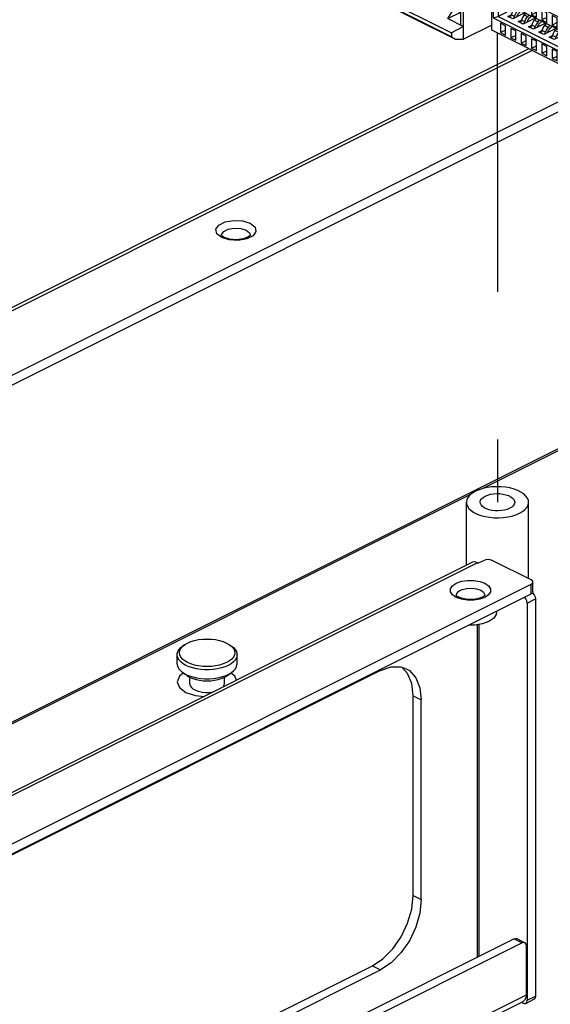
# Paper-space layout '005_EXP_CORICANT_PE_DRAWING_3_1' of a CAD drawing. Header units: millimetres. Extents: x 6 to 413, y 7 to 290.
# Tile 133 of 228: x 208 to 216, y 110 to 125. Entities that reach past the tile are written whole.
import ezdxf

# ---------------------------------------------------------------- set-up
doc = ezdxf.new("R2010")
doc.units = ezdxf.units.MM
doc.header["$LTSCALE"] = 23.1
doc.linetypes.add('DASHED', pattern=[0.2, 0.1, -0.1])
for name, color, linetype in [('000_OFFSET-LINES', 7, 'CONTINUOUS'), ('118500000363A_490_BL242', 7, 'CONTINUOUS'), ('BASE_CORIANT_BL85', 7, 'CONTINUOUS'), ('BSO_M3X9P9_MAIN_BL337', 7, 'CONTINUOUS'), ('PSU_DIVISION_CORIANT_BL196', 7, 'CONTINUOUS'), ('T_PIN_2_327_BL225', 7, 'CONTINUOUS')]:
    doc.layers.add(name, color=color, linetype=linetype)

# ---------------------------------------------------------------- blocks, each defined once
blk = doc.blocks.new('BASE_CORIANT_BL85', base_point=(229.328, 99.074))
at = {"layer": 'BASE_CORIANT_BL85', "color": 3, "linetype": 'Continuous'}
for p, q in [((215.855, 124.711), (182.398, 107.983)), ((215.905, 124.686), (182.487, 107.978)), ((186.312, 108.885), (216.91, 124.184)), ((211.158, 121.894), (211.252, 121.91)), ((211.252, 121.91), (211.352, 121.905)), ((211.352, 121.905), (211.437, 121.878)), ((211.173, 121.728), (211.055, 121.765)), ((211.312, 121.72), (211.173, 121.728))]:
    blk.add_line(p, q, dxfattribs=at)
at = {"layer": 'BASE_CORIANT_BL85', "color": 7, "linetype": 'Continuous'}
for p, q in [((186.312, 108.729), (217.066, 124.106)), ((211.064, 121.788), (211.056, 121.795)), ((211.095, 121.768), (211.064, 121.788)), ((211.388, 121.743), (211.283, 121.731)), ((220.345, 120.481), (207.242, 113.93)), ((219.078, 119.82), (215.122, 117.842)), ((214.942, 117.751), (207.272, 113.916)), ((210.394, 114.917), (210.358, 114.827)), ((210.453, 114.961), (210.394, 114.917)), ((210.495, 114.662), (210.647, 114.611)), ((210.647, 114.611), (210.779, 114.598))]:
    blk.add_line(p, q, dxfattribs=at)
at = {"layer": 'BASE_CORIANT_BL85', "color": 3, "linetype": 'Continuous'}
for points in [[(210.964, 121.894), (211.011, 121.96), (211.11, 122.01), (211.242, 122.033), (211.382, 122.025), (211.5, 121.988)], [(211.5, 121.988), (211.575, 121.928), (211.59, 121.859), (211.544, 121.793), (211.445, 121.743), (211.312, 121.72)], [(211.055, 121.765), (210.98, 121.824), (210.964, 121.894)], [(211.052, 121.798), (211.054, 121.811), (211.087, 121.858), (211.158, 121.894)], [(211.437, 121.878), (211.49, 121.836), (211.502, 121.798)]]:
    blk.add_lwpolyline(points, dxfattribs=at)
at = {"layer": 'BASE_CORIANT_BL85', "color": 7, "linetype": 'Continuous'}
for points in [[(211.056, 121.795), (211.053, 121.8), (211.052, 121.798)], [(211.502, 121.798), (211.499, 121.796), (211.465, 121.77), (211.388, 121.743)], [(211.283, 121.731), (211.176, 121.741), (211.095, 121.768)], [(211.285, 114.851), (211.259, 114.917), (211.2, 114.961)], [(210.358, 114.827), (210.394, 114.738), (210.495, 114.662)]]:
    blk.add_lwpolyline(points, dxfattribs=at)
blk = doc.blocks.new('PSU_DIVISION_CORIANT_BL196', base_point=(202.95, 107.008))
at = {"layer": 'PSU_DIVISION_CORIANT_BL196', "color": 3, "linetype": 'Continuous'}
for p, q in [((215.153, 116.723), (215.064, 116.678)), ((215.891, 116.417), (215.28, 116.723)), ((214.963, 116.69), (191.76, 105.089)), ((215.051, 116.685), (191.848, 105.083)), ((215.051, 116.685), (215.064, 116.678)), ((192.599, 104.708), (215.891, 116.354)), ((214.718, 116.177), (214.726, 116.206)), ((214.799, 116.115), (214.72, 116.144)), ((215.912, 116.215), (215.916, 116.212)), ((215.916, 116.212), (215.936, 116.185)), ((215.955, 116.121), (215.955, 109.916)), ((213.96, 114.954), (213.869, 115.055)), ((214.046, 111.489), (214.046, 114.607)), ((215.751, 110.75), (193.071, 99.41)), ((215.815, 109.94), (215.815, 110.704)), ((192.982, 100.178), (213.409, 110.392)), ((192.982, 98.442), (215.763, 109.833)), ((193.008, 98.536), (215.815, 109.94)), ((215.788, 109.852), (215.763, 109.833)), ((215.808, 109.89), (215.788, 109.852)), ((215.815, 109.94), (215.808, 109.89))]:
    blk.add_line(p, q, dxfattribs=at)
at = {"layer": 'PSU_DIVISION_CORIANT_BL196', "color": 7, "linetype": 'Continuous'}
for p, q in [((215.891, 116.198), (215.891, 116.354)), ((215.918, 116.23), (215.918, 116.386)), ((192.599, 104.552), (215.891, 116.198)), ((214.73, 116.166), (214.722, 116.174)), ((214.761, 116.146), (214.73, 116.166)), ((215.828, 116.057), (215.955, 116.121)), ((215.911, 116.212), (215.891, 116.198)), ((215.918, 116.23), (215.911, 116.212)), ((215.828, 116.057), (215.828, 109.853)), ((215.348, 115.926), (215.348, 115.912)), ((215.051, 110.527), (215.051, 115.719)), ((215.077, 110.54), (215.077, 115.724)), ((213.855, 115.059), (213.939, 115.03)), ((213.537, 115.005), (203.512, 109.992)), ((214.046, 114.607), (214.173, 114.544)), ((214.173, 111.426), (214.173, 114.544)), ((214.046, 111.489), (214.173, 111.426)), ((215.624, 110.813), (192.982, 99.493)), ((215.624, 110.813), (215.751, 110.75)), ((215.664, 110.816), (215.792, 110.752)), ((192.982, 100.051), (213.537, 110.328)), ((213.409, 110.392), (213.537, 110.328)), ((215.764, 109.807), (215.738, 109.82)), ((215.764, 109.807), (215.788, 109.8)), ((215.788, 109.8), (215.804, 109.804)), ((215.804, 109.804), (215.932, 109.868)), ((215.828, 109.853), (215.955, 109.916))]:
    blk.add_line(p, q, dxfattribs=at)
at = {"layer": 'PSU_DIVISION_CORIANT_BL196', "color": 3, "linetype": 'Continuous'}
for points in [[(215.28, 116.723), (215.251, 116.733), (215.217, 116.736), (215.182, 116.733), (215.153, 116.723)], [(215.051, 116.685), (215.008, 116.698), (214.969, 116.693), (214.963, 116.69)], [(214.72, 116.144), (214.663, 116.183), (214.632, 116.23), (214.632, 116.279), (214.662, 116.326), (214.72, 116.366), (214.8, 116.396), (214.895, 116.411), (214.993, 116.411), (215.087, 116.395), (215.166, 116.366)], [(215.918, 116.386), (215.911, 116.403), (215.891, 116.417)], [(214.726, 116.206), (214.759, 116.242), (214.814, 116.269), (214.885, 116.286), (214.963, 116.289), (215.038, 116.279), (215.102, 116.257)], [(215.166, 116.366), (215.223, 116.327), (215.254, 116.28), (215.254, 116.231), (215.224, 116.184), (215.166, 116.144), (215.086, 116.115)], [(215.102, 116.257), (215.147, 116.225), (215.167, 116.187), (215.168, 116.177)], [(215.891, 116.354), (215.911, 116.368), (215.918, 116.386)], [(215.086, 116.115), (214.992, 116.099), (214.893, 116.1), (214.799, 116.115)], [(215.936, 116.185), (215.95, 116.153), (215.955, 116.121)], [(214.046, 114.607), (214.024, 114.798), (213.96, 114.954)], [(213.409, 110.392), (213.574, 110.501), (213.728, 110.655), (213.859, 110.845), (213.96, 111.057), (214.024, 111.277), (214.046, 111.489)], [(215.792, 110.752), (215.776, 110.756), (215.751, 110.75)], [(215.815, 110.704), (215.81, 110.731), (215.796, 110.75), (215.792, 110.752)], [(215.955, 109.916), (215.95, 109.889), (215.936, 109.871), (215.932, 109.868)]]:
    blk.add_lwpolyline(points, dxfattribs=at)
at = {"layer": 'PSU_DIVISION_CORIANT_BL196', "color": 7, "linetype": 'Continuous'}
for points in [[(214.722, 116.174), (214.718, 116.179), (214.718, 116.177)], [(215.168, 116.179), (215.168, 116.178), (215.152, 116.163), (215.114, 116.141), (215.053, 116.121), (214.976, 116.111), (214.893, 116.112), (214.817, 116.125), (214.761, 116.146)], [(215.828, 116.057), (215.823, 116.089), (215.809, 116.121), (215.79, 116.147)], [(215.348, 115.912), (215.343, 115.88), (215.304, 115.82), (215.229, 115.769), (215.127, 115.732), (215.006, 115.712), (214.92, 115.712)], [(213.537, 115.005), (213.701, 115.061), (213.855, 115.059)], [(213.939, 115.03), (213.987, 115.001), (214.088, 114.891), (214.151, 114.734), (214.173, 114.544)], [(214.173, 111.426), (214.151, 111.213), (214.088, 110.994), (213.987, 110.782), (213.855, 110.592), (213.701, 110.437), (213.537, 110.328)], [(215.624, 110.813), (215.648, 110.82), (215.664, 110.816)], [(215.804, 109.804), (215.809, 109.807), (215.823, 109.825), (215.828, 109.853)]]:
    blk.add_lwpolyline(points, dxfattribs=at)
blk = doc.blocks.new('T_PIN_2_327_BL225', base_point=(210.826, 115.079))
at = {"layer": 'T_PIN_2_327_BL225', "color": 7, "linetype": 'Continuous'}
for p, q in [((210.441, 115.377), (210.474, 115.404)), ((210.474, 115.404), (210.444, 115.383)), ((210.474, 115.404), (210.521, 115.432)), ((211.132, 115.432), (211.179, 115.404)), ((211.179, 115.404), (211.208, 115.383)), ((210.358, 115.108), (210.358, 115.248)), ((211.294, 115.108), (211.294, 115.248)), ((210.518, 114.921), (210.444, 114.973)), ((210.518, 114.921), (210.559, 114.896)), ((210.556, 114.796), (210.556, 114.898)), ((211.094, 114.896), (211.135, 114.921)), ((211.096, 114.796), (211.096, 114.898)), ((211.135, 114.921), (211.208, 114.973))]:
    blk.add_line(p, q, dxfattribs=at)
for points in [[(210.521, 115.432), (210.572, 115.454), (210.63, 115.472), (210.693, 115.485), (210.759, 115.493), (210.826, 115.495), (210.894, 115.493), (210.96, 115.485), (211.022, 115.472), (211.08, 115.454), (211.132, 115.432)], [(210.358, 115.248), (210.359, 115.265), (210.369, 115.298), (210.388, 115.33), (210.415, 115.36), (210.444, 115.383)], [(210.521, 115.127), (210.477, 115.153), (210.441, 115.182), (210.415, 115.213), (210.4, 115.246), (210.394, 115.279), (210.4, 115.313), (210.415, 115.346), (210.441, 115.377)], [(211.179, 115.404), (211.211, 115.377), (211.237, 115.346), (211.253, 115.313), (211.258, 115.279), (211.253, 115.246), (211.237, 115.213), (211.211, 115.182), (211.176, 115.153), (211.132, 115.127)], [(211.208, 115.383), (211.237, 115.36), (211.265, 115.33), (211.284, 115.298), (211.293, 115.265), (211.294, 115.248)], [(210.495, 115.083), (210.452, 115.108), (210.415, 115.136), (210.388, 115.167), (210.369, 115.199), (210.359, 115.232), (210.358, 115.248)], [(211.294, 115.248), (211.293, 115.232), (211.284, 115.199), (211.265, 115.167), (211.237, 115.136), (211.201, 115.108), (211.157, 115.083)], [(210.358, 115.108), (210.359, 115.091), (210.369, 115.058), (210.388, 115.026), (210.415, 114.996), (210.444, 114.973)], [(211.157, 115.083), (211.107, 115.061), (211.051, 115.043), (210.99, 115.029), (210.926, 115.02), (210.86, 115.015), (210.793, 115.015), (210.727, 115.02), (210.663, 115.029), (210.602, 115.043), (210.546, 115.061), (210.495, 115.083)], [(211.132, 115.127), (211.08, 115.105), (211.022, 115.087), (210.96, 115.074), (210.894, 115.066), (210.826, 115.063), (210.759, 115.066), (210.693, 115.074), (210.63, 115.087), (210.572, 115.105), (210.521, 115.127)], [(211.208, 114.973), (211.237, 114.996), (211.265, 115.026), (211.284, 115.058), (211.293, 115.091), (211.294, 115.108)], [(210.444, 114.973), (210.452, 114.968), (210.495, 114.943)], [(210.495, 114.943), (210.546, 114.921), (210.602, 114.903), (210.663, 114.889), (210.727, 114.879), (210.793, 114.875), (210.86, 114.875), (210.926, 114.879), (210.99, 114.889), (211.051, 114.903), (211.107, 114.921), (211.157, 114.943)], [(210.559, 114.896), (210.604, 114.877), (210.655, 114.862), (210.71, 114.85), (210.767, 114.843), (210.826, 114.841), (210.885, 114.843), (210.943, 114.85), (210.998, 114.862), (211.048, 114.877), (211.094, 114.896)], [(211.157, 114.943), (211.201, 114.968), (211.208, 114.973)], [(210.556, 114.796), (210.557, 114.784), (210.566, 114.761), (210.582, 114.739), (210.605, 114.719), (210.636, 114.701), (210.672, 114.686), (210.712, 114.674), (210.756, 114.666), (210.802, 114.662), (210.85, 114.662), (210.896, 114.666), (210.924, 114.671)], [(211.077, 114.747), (211.087, 114.761), (211.095, 114.784), (211.096, 114.796)]]:
    blk.add_lwpolyline(points, dxfattribs=at)
blk = doc.blocks.new('118500000363A_490_BL242', base_point=(215.666, 125.945))
at = {"layer": '118500000363A_490_BL242', "color": 7, "linetype": 'Continuous'}
for p, q in [((212.816, 127.712), (212.816, 127.969)), ((212.98, 127.794), (211.879, 127.244)), ((214.434, 127.068), (212.98, 127.794)), ((212.988, 127.883), (212.988, 127.868)), ((212.988, 127.868), (213.003, 127.876)), ((212.988, 127.868), (215.928, 126.398)), ((211.879, 126.276), (211.879, 127.244)), ((213.18, 126.53), (211.879, 127.18)), ((211.879, 127.109), (213.117, 126.491)), ((213.117, 126.428), (211.879, 127.047)), ((211.879, 127.045), (212.128, 126.921)), ((211.923, 127.023), (211.923, 126.516)), ((213.307, 126.53), (214.383, 127.068)), ((214.434, 127.068), (214.383, 127.068)), ((214.383, 127.068), (214.383, 126.968)), ((214.434, 126.994), (214.434, 127.068)), ((215.961, 126.304), (214.482, 127.043)), ((214.482, 127.018), (214.482, 127.043)), ((211.987, 126.991), (211.987, 126.516)), ((212.128, 126.921), (212.223, 126.871)), ((213.155, 126.405), (212.223, 126.871)), ((214.482, 127.018), (213.407, 126.48)), ((211.987, 126.516), (212.46, 126.753)), ((212.223, 126.559), (212.128, 126.414)), ((212.313, 126.605), (212.223, 126.559)), ((212.223, 126.559), (213.155, 126.094)), ((213.245, 126.139), (212.313, 126.605)), ((212.411, 126.556), (212.489, 126.595)), ((212.482, 126.568), (212.484, 126.554)), ((212.482, 126.521), (212.482, 126.568)), ((212.587, 126.689), (212.513, 126.626)), ((211.879, 126.538), (212.128, 126.414)), ((211.923, 126.516), (211.987, 126.516)), ((212.484, 126.554), (213.18, 126.206)), ((213.059, 126.455), (213.307, 126.331)), ((213.155, 126.405), (213.059, 126.455)), ((213.18, 126.53), (213.117, 126.491)), ((213.117, 126.491), (213.117, 126.428)), ((213.117, 126.428), (213.307, 126.331)), ((213.157, 126.406), (213.155, 126.405)), ((213.307, 126.53), (213.18, 126.53)), ((213.307, 125.626), (213.307, 126.53)), ((213.407, 125.512), (213.407, 126.48)), ((214.708, 125.766), (213.407, 126.416)), ((215.928, 126.398), (215.928, 126.413)), ((211.879, 126.346), (213.117, 125.727)), ((213.117, 125.665), (211.879, 126.283)), ((211.879, 126.276), (213.18, 125.626)), ((213.264, 125.846), (213.264, 126.353)), ((213.407, 126.346), (214.644, 125.727)), ((214.644, 125.665), (213.407, 126.283)), ((213.407, 126.281), (213.655, 126.157)), ((213.451, 126.259), (213.451, 125.753)), ((214.835, 125.766), (215.91, 126.304)), ((215.961, 126.304), (215.91, 126.304)), ((215.91, 126.304), (215.91, 126.11)), ((215.961, 126.135), (215.961, 126.304)), ((216.031, 126.362), (216.031, 126.215)), ((216.031, 126.215), (216.13, 126.264)), ((216.103, 126.311), (216.103, 126.326)), ((216.154, 126.223), (216.103, 126.311)), ((213.155, 126.094), (213.245, 126.139)), ((213.245, 126.041), (213.245, 126.139)), ((213.514, 126.228), (213.514, 125.753)), ((213.655, 126.157), (213.75, 126.108)), ((214.682, 125.642), (213.75, 126.108)), ((215.312, 125.81), (216.075, 126.192)), ((216.031, 126.215), (216.075, 126.192)), ((216.154, 126.223), (216.573, 126.013)), ((213.059, 125.948), (213.155, 126.094)), ((213.059, 125.948), (213.264, 126.051)), ((213.059, 125.948), (213.307, 125.824)), ((213.514, 125.753), (213.987, 125.989)), ((216.573, 125.943), (216.573, 126.091)), ((216.573, 125.943), (217.732, 125.364)), ((213.307, 125.824), (213.117, 125.727)), ((213.75, 125.796), (213.655, 125.651)), ((213.841, 125.841), (213.75, 125.796)), ((213.75, 125.796), (214.682, 125.33)), ((214.772, 125.375), (213.841, 125.841)), ((214.017, 125.831), (213.938, 125.792)), ((214.009, 125.804), (214.011, 125.79)), ((214.009, 125.757), (214.009, 125.804)), ((214.707, 125.442), (214.011, 125.79)), ((214.115, 125.926), (214.041, 125.862)), ((215.273, 125.735), (215.312, 125.81)), ((217.502, 124.715), (215.312, 125.81)), ((213.117, 125.727), (213.117, 125.665)), ((213.117, 125.665), (213.18, 125.626)), ((213.407, 125.675), (213.307, 125.626)), ((213.407, 125.775), (213.655, 125.651)), ((213.451, 125.753), (213.514, 125.753)), ((214.587, 125.691), (214.835, 125.567)), ((214.682, 125.642), (214.587, 125.691)), ((214.708, 125.766), (214.644, 125.727)), ((214.644, 125.727), (214.644, 125.665)), ((214.644, 125.665), (214.835, 125.567)), ((214.684, 125.643), (214.682, 125.642)), ((214.835, 125.766), (214.708, 125.766)), ((214.835, 124.862), (214.835, 125.766)), ((215.273, 125.735), (217.413, 124.665)), ((215.273, 125.002), (215.273, 125.735)), ((213.18, 125.626), (213.307, 125.626)), ((213.407, 125.582), (214.644, 124.963)), ((214.644, 124.901), (213.407, 125.52)), ((213.407, 125.512), (214.708, 124.862)), ((214.791, 125.083), (214.791, 125.589)), ((217.38, 124.479), (215.296, 125.521)), ((215.296, 125.521), (215.296, 125.194)), ((215.372, 125.483), (215.372, 125.217)), ((215.487, 125.597), (215.41, 125.635)), ((215.41, 125.635), (215.41, 125.488)), ((215.487, 125.526), (215.41, 125.488)), ((215.41, 125.488), (215.487, 125.45)), ((215.487, 125.45), (215.487, 125.597)), ((215.648, 125.516), (215.572, 125.554)), ((215.572, 125.554), (215.572, 125.407)), ((215.648, 125.369), (215.648, 125.516)), ((217.732, 125.511), (217.732, 125.364)), ((214.587, 125.185), (214.682, 125.33)), ((214.682, 125.33), (214.772, 125.375)), ((214.772, 125.278), (214.772, 125.375)), ((215.638, 125.35), (215.372, 125.217)), ((215.648, 125.445), (215.572, 125.407)), ((215.572, 125.407), (215.648, 125.369)), ((215.643, 125.347), (215.619, 125.322)), ((215.81, 125.435), (215.733, 125.474)), ((215.733, 125.474), (215.733, 125.326)), ((215.81, 125.364), (215.733, 125.326)), ((215.81, 125.288), (215.81, 125.435)), ((215.971, 125.355), (215.895, 125.393)), ((215.895, 125.393), (215.895, 125.245)), ((215.971, 125.207), (215.971, 125.355)), ((217.732, 125.364), (217.795, 125.396)), ((217.795, 125.396), (217.795, 125.48)), ((217.795, 125.402), (218.3, 125.15)), ((214.587, 125.185), (214.791, 125.287)), ((214.587, 125.185), (214.835, 125.061)), ((215.296, 125.194), (215.372, 125.217)), ((215.296, 125.194), (217.38, 124.151)), ((215.372, 125.217), (217.38, 124.213)), ((215.526, 125.218), (215.577, 125.243)), ((215.602, 125.179), (215.526, 125.218)), ((215.63, 125.216), (215.577, 125.242)), ((215.79, 125.274), (215.602, 125.179)), ((215.613, 125.185), (215.618, 125.19)), ((215.619, 125.322), (215.673, 125.295)), ((215.667, 125.22), (215.663, 125.21)), ((215.673, 125.295), (215.698, 125.32)), ((215.718, 125.289), (215.689, 125.26)), ((215.733, 125.326), (215.81, 125.288)), ((215.952, 125.193), (215.764, 125.099)), ((215.805, 125.266), (215.781, 125.242)), ((215.781, 125.242), (215.835, 125.215)), ((215.835, 125.215), (215.86, 125.239)), ((215.88, 125.209), (215.85, 125.179)), ((215.971, 125.284), (215.895, 125.245)), ((215.895, 125.245), (215.971, 125.207)), ((215.967, 125.185), (215.943, 125.161)), ((216.133, 125.274), (216.057, 125.312)), ((216.057, 125.312), (216.057, 125.165)), ((216.133, 125.203), (216.057, 125.165)), ((216.133, 125.126), (216.133, 125.274)), ((216.295, 125.193), (216.218, 125.231)), ((216.218, 125.231), (216.218, 125.084)), ((216.295, 125.046), (216.295, 125.193)), ((218.3, 125.08), (218.3, 125.227)), ((218.378, 125.188), (218.378, 124.113)), ((214.835, 125.061), (214.644, 124.963)), ((215.273, 125.081), (214.835, 124.862)), ((215.487, 125.074), (215.41, 125.112)), ((215.41, 125.112), (215.41, 124.965)), ((215.487, 124.927), (215.487, 125.074)), ((215.648, 124.993), (215.572, 125.031)), ((215.572, 125.031), (215.572, 124.884)), ((215.688, 125.137), (215.738, 125.162)), ((215.764, 125.099), (215.688, 125.137)), ((215.792, 125.135), (215.739, 125.162)), ((215.775, 125.104), (215.78, 125.11)), ((215.828, 125.139), (215.825, 125.129)), ((215.849, 125.056), (215.9, 125.081)), ((215.926, 125.018), (215.849, 125.056)), ((215.953, 125.054), (215.9, 125.081)), ((216.114, 125.112), (215.926, 125.018)), ((215.936, 125.023), (215.941, 125.029)), ((215.943, 125.161), (215.997, 125.134)), ((215.987, 125.048), (215.99, 125.058)), ((215.997, 125.134), (216.021, 125.158)), ((216.042, 125.128), (216.012, 125.098)), ((216.057, 125.165), (216.133, 125.126)), ((216.275, 125.031), (216.087, 124.937)), ((216.128, 125.105), (216.104, 125.08)), ((216.104, 125.08), (216.158, 125.053)), ((216.158, 125.053), (216.183, 125.077)), ((216.203, 125.047), (216.173, 125.017)), ((216.295, 125.122), (216.218, 125.084)), ((216.218, 125.084), (216.295, 125.046)), ((216.29, 125.024), (216.266, 124.999)), ((216.456, 125.112), (216.38, 125.15)), ((216.38, 125.15), (216.38, 125.003)), ((216.456, 125.041), (216.38, 125.003)), ((216.456, 124.965), (216.456, 125.112)), ((216.618, 125.031), (216.542, 125.069)), ((216.542, 125.069), (216.542, 124.922)), ((216.618, 124.884), (216.618, 125.031)), ((218.266, 125.097), (217.502, 124.715)), ((218.266, 125.097), (218.3, 125.08)), ((218.266, 124.302), (218.266, 125.097)), ((214.644, 124.963), (214.644, 124.901)), ((214.644, 124.901), (214.708, 124.862)), ((217.413, 123.932), (215.273, 125.002)), ((215.487, 125.003), (215.41, 124.965)), ((215.41, 124.965), (215.487, 124.927)), ((215.648, 124.922), (215.572, 124.884)), ((215.572, 124.884), (215.648, 124.846)), ((215.648, 124.846), (215.648, 124.993)), ((215.81, 124.912), (215.733, 124.951)), ((215.733, 124.951), (215.733, 124.803)), ((215.81, 124.765), (215.81, 124.912)), ((215.971, 124.832), (215.895, 124.87)), ((215.895, 124.87), (215.895, 124.722)), ((216.011, 124.975), (216.062, 125.001)), ((216.087, 124.937), (216.011, 124.975)), ((216.115, 124.973), (216.062, 125)), ((216.098, 124.942), (216.103, 124.948)), ((216.148, 124.967), (216.152, 124.978)), ((216.173, 124.894), (216.223, 124.92)), ((216.249, 124.856), (216.173, 124.894)), ((216.276, 124.893), (216.224, 124.919)), ((216.437, 124.95), (216.249, 124.856)), ((216.26, 124.862), (216.265, 124.867)), ((216.266, 124.999), (216.32, 124.972)), ((216.31, 124.887), (216.313, 124.897)), ((216.32, 124.972), (216.344, 124.997)), ((216.365, 124.966), (216.335, 124.936)), ((216.38, 125.003), (216.456, 124.965)), ((216.599, 124.869), (216.411, 124.775)), ((216.452, 124.943), (216.428, 124.918)), ((216.428, 124.918), (216.482, 124.891)), ((216.482, 124.891), (216.506, 124.916)), ((216.527, 124.885), (216.497, 124.856)), ((216.618, 124.96), (216.542, 124.922)), ((216.542, 124.922), (216.618, 124.884)), ((216.78, 124.95), (216.703, 124.989)), ((216.703, 124.989), (216.703, 124.841)), ((216.78, 124.879), (216.703, 124.841)), ((216.78, 124.803), (216.78, 124.95)), ((216.941, 124.87), (216.865, 124.908)), ((216.865, 124.908), (216.865, 124.76)), ((216.941, 124.722), (216.941, 124.87)), ((214.708, 124.862), (214.835, 124.862)), ((215.733, 124.803), (215.81, 124.841)), ((215.733, 124.803), (215.81, 124.765)), ((215.895, 124.722), (215.971, 124.761)), ((215.895, 124.722), (215.971, 124.684)), ((215.971, 124.684), (215.971, 124.832)), ((216.133, 124.751), (216.057, 124.789)), ((216.057, 124.789), (216.057, 124.642)), ((216.133, 124.603), (216.133, 124.751)), ((216.334, 124.814), (216.385, 124.839)), ((216.411, 124.775), (216.334, 124.814)), ((216.438, 124.812), (216.385, 124.838)), ((216.421, 124.781), (216.426, 124.786)), ((216.472, 124.806), (216.475, 124.816)), ((216.496, 124.733), (216.547, 124.758)), ((216.572, 124.695), (216.496, 124.733)), ((216.6, 124.731), (216.547, 124.757)), ((216.76, 124.789), (216.572, 124.695)), ((216.613, 124.862), (216.589, 124.837)), ((216.589, 124.837), (216.643, 124.81)), ((216.633, 124.725), (216.637, 124.735)), ((216.643, 124.81), (216.668, 124.835)), ((216.688, 124.805), (216.658, 124.775)), ((216.703, 124.841), (216.78, 124.803)), ((216.775, 124.781), (216.751, 124.757)), ((216.751, 124.757), (216.805, 124.73)), ((216.805, 124.73), (216.829, 124.754)), ((216.85, 124.724), (216.82, 124.694)), ((216.941, 124.799), (216.865, 124.76)), ((216.865, 124.76), (216.941, 124.722)), ((217.103, 124.789), (217.027, 124.827)), ((217.027, 124.827), (217.027, 124.68)), ((217.103, 124.718), (217.027, 124.68)), ((217.103, 124.641), (217.103, 124.789)), ((217.265, 124.708), (217.188, 124.746)), ((217.188, 124.746), (217.188, 124.599)), ((217.502, 124.715), (217.413, 124.665)), ((217.502, 123.92), (217.502, 124.715)), ((216.057, 124.642), (216.133, 124.68)), ((216.057, 124.642), (216.133, 124.603)), ((216.295, 124.67), (216.218, 124.708)), ((216.218, 124.708), (216.218, 124.561)), ((216.218, 124.561), (216.295, 124.599)), ((216.218, 124.561), (216.295, 124.523)), ((216.295, 124.523), (216.295, 124.67)), ((216.456, 124.589), (216.38, 124.627)), ((216.38, 124.627), (216.38, 124.48)), ((216.456, 124.442), (216.456, 124.589)), ((216.583, 124.7), (216.588, 124.706)), ((216.657, 124.652), (216.708, 124.677)), ((216.734, 124.614), (216.657, 124.652)), ((216.761, 124.65), (216.709, 124.677)), ((216.922, 124.708), (216.734, 124.614)), ((216.745, 124.619), (216.75, 124.625)), ((216.795, 124.644), (216.798, 124.654)), ((216.819, 124.571), (216.87, 124.596)), ((216.895, 124.533), (216.819, 124.571)), ((216.923, 124.569), (216.87, 124.596)), ((217.084, 124.627), (216.895, 124.533)), ((216.936, 124.701), (216.913, 124.676)), ((216.913, 124.676), (216.967, 124.649)), ((216.957, 124.563), (216.96, 124.573)), ((216.967, 124.649), (216.991, 124.673)), ((217.011, 124.643), (216.982, 124.613)), ((217.027, 124.68), (217.103, 124.641)), ((217.098, 124.62), (217.074, 124.595)), ((217.074, 124.595), (217.128, 124.568)), ((217.128, 124.568), (217.153, 124.592)), ((217.173, 124.562), (217.143, 124.532)), ((217.265, 124.637), (217.188, 124.599)), ((217.188, 124.599), (217.265, 124.561)), ((217.265, 124.561), (217.265, 124.708)), ((217.413, 124.665), (217.413, 123.932)), ((218.378, 124.113), (219.453, 124.651)), ((216.38, 124.48), (216.456, 124.518)), ((216.38, 124.48), (216.456, 124.442)), ((216.618, 124.508), (216.542, 124.546)), ((216.542, 124.546), (216.542, 124.399)), ((216.542, 124.399), (216.618, 124.437)), ((216.618, 124.361), (216.618, 124.508)), ((216.78, 124.427), (216.703, 124.466)), ((216.703, 124.466), (216.703, 124.318)), ((216.78, 124.28), (216.78, 124.427)), ((216.906, 124.538), (216.911, 124.544)), ((216.981, 124.49), (217.031, 124.516)), ((217.057, 124.452), (216.981, 124.49)), ((217.085, 124.489), (217.032, 124.515)), ((217.245, 124.546), (217.057, 124.452)), ((217.068, 124.457), (217.073, 124.463)), ((217.118, 124.483), (217.122, 124.493)), ((217.142, 124.409), (217.193, 124.435)), ((217.219, 124.371), (217.142, 124.409)), ((217.246, 124.408), (217.193, 124.434)), ((217.38, 124.452), (217.219, 124.371)), ((217.26, 124.539), (217.236, 124.514)), ((217.236, 124.514), (217.29, 124.487)), ((217.28, 124.402), (217.283, 124.412)), ((217.29, 124.487), (217.314, 124.512)), ((217.335, 124.481), (217.305, 124.451)), ((217.38, 124.151), (217.38, 124.479)), ((216.542, 124.399), (216.618, 124.361)), ((216.703, 124.318), (216.78, 124.356)), ((216.703, 124.318), (216.78, 124.28)), ((216.941, 124.347), (216.865, 124.385)), ((216.865, 124.385), (216.865, 124.237)), ((216.865, 124.237), (216.941, 124.276)), ((216.941, 124.199), (216.941, 124.347)), ((217.103, 124.266), (217.027, 124.304)), ((217.027, 124.304), (217.027, 124.157)), ((217.103, 124.118), (217.103, 124.266)), ((217.23, 124.377), (217.235, 124.382)), ((217.304, 124.329), (217.355, 124.354)), ((217.38, 124.29), (217.304, 124.329)), ((217.38, 124.341), (217.355, 124.353)), ((218.266, 124.302), (217.502, 123.92)), ((216.865, 124.237), (216.941, 124.199)), ((217.027, 124.157), (217.103, 124.195)), ((217.027, 124.157), (217.103, 124.118)), ((217.265, 124.185), (217.188, 124.223)), ((217.188, 124.223), (217.188, 124.076)), ((217.188, 124.076), (217.265, 124.114)), ((217.265, 124.038), (217.265, 124.185)), ((218.378, 124.113), (218.133, 124.236)), ((217.188, 124.076), (217.265, 124.038)), ((217.502, 123.92), (217.413, 123.932))]:
    blk.add_line(p, q, dxfattribs=at)
for points in [[(215.577, 125.242), (215.573, 125.229), (215.566, 125.217), (215.557, 125.207), (215.553, 125.204)], [(215.619, 125.322), (215.601, 125.299), (215.586, 125.271), (215.577, 125.242)], [(215.618, 125.19), (215.625, 125.203), (215.63, 125.216)], [(215.63, 125.216), (215.64, 125.245), (215.654, 125.272), (215.673, 125.295)], [(215.689, 125.26), (215.679, 125.248), (215.672, 125.234), (215.667, 125.22)], [(215.781, 125.242), (215.763, 125.218), (215.748, 125.191), (215.739, 125.162)], [(215.792, 125.135), (215.801, 125.164), (215.816, 125.191), (215.835, 125.215)], [(215.85, 125.179), (215.841, 125.167), (215.833, 125.154), (215.828, 125.139)], [(215.739, 125.162), (215.734, 125.148), (215.727, 125.136), (215.718, 125.126), (215.715, 125.123)], [(215.78, 125.11), (215.787, 125.122), (215.792, 125.135)], [(215.9, 125.081), (215.896, 125.067), (215.889, 125.055), (215.88, 125.045), (215.876, 125.042)], [(215.9, 125.081), (215.91, 125.11), (215.924, 125.137), (215.943, 125.161)], [(215.941, 125.029), (215.949, 125.041), (215.953, 125.054)], [(215.997, 125.134), (215.978, 125.11), (215.963, 125.083), (215.953, 125.054)], [(216.012, 125.098), (216.002, 125.086), (215.995, 125.073), (215.99, 125.058)], [(216.062, 125), (216.071, 125.029), (216.086, 125.056), (216.104, 125.08)], [(216.158, 125.053), (216.139, 125.03), (216.124, 125.002), (216.115, 124.973)], [(216.062, 125), (216.057, 124.987), (216.051, 124.974), (216.042, 124.964), (216.038, 124.962)], [(216.103, 124.948), (216.11, 124.96), (216.115, 124.973)], [(216.173, 125.017), (216.164, 125.006), (216.157, 124.992), (216.152, 124.978)], [(216.224, 124.919), (216.219, 124.906), (216.212, 124.893), (216.203, 124.883), (216.2, 124.881)], [(216.224, 124.919), (216.233, 124.948), (216.248, 124.976), (216.266, 124.999)], [(216.265, 124.867), (216.272, 124.879), (216.276, 124.893)], [(216.32, 124.972), (216.301, 124.949), (216.286, 124.922), (216.276, 124.893)], [(216.335, 124.936), (216.326, 124.925), (216.318, 124.911), (216.313, 124.897)], [(216.385, 124.838), (216.395, 124.867), (216.409, 124.895), (216.428, 124.918)], [(216.482, 124.891), (216.463, 124.868), (216.448, 124.841), (216.438, 124.812)], [(216.385, 124.838), (216.381, 124.825), (216.374, 124.813), (216.365, 124.803), (216.361, 124.8)], [(216.426, 124.786), (216.434, 124.799), (216.438, 124.812)], [(216.497, 124.856), (216.487, 124.844), (216.48, 124.83), (216.475, 124.816)], [(216.547, 124.757), (216.542, 124.744), (216.535, 124.732), (216.527, 124.722), (216.523, 124.719)], [(216.547, 124.757), (216.556, 124.787), (216.571, 124.814), (216.589, 124.837)], [(216.588, 124.706), (216.595, 124.718), (216.6, 124.731)], [(216.643, 124.81), (216.624, 124.787), (216.609, 124.76), (216.6, 124.731)], [(216.658, 124.775), (216.649, 124.763), (216.641, 124.75), (216.637, 124.735)], [(216.709, 124.677), (216.718, 124.706), (216.732, 124.733), (216.751, 124.757)], [(216.805, 124.73), (216.786, 124.706), (216.771, 124.679), (216.761, 124.65)], [(216.709, 124.677), (216.704, 124.663), (216.697, 124.651), (216.688, 124.641), (216.685, 124.638)], [(216.75, 124.625), (216.757, 124.637), (216.761, 124.65)], [(216.82, 124.694), (216.811, 124.682), (216.803, 124.669), (216.798, 124.654)], [(216.87, 124.596), (216.866, 124.582), (216.859, 124.57), (216.85, 124.56), (216.846, 124.557)], [(216.87, 124.596), (216.88, 124.625), (216.894, 124.652), (216.913, 124.676)], [(216.911, 124.544), (216.918, 124.556), (216.923, 124.569)], [(216.967, 124.649), (216.948, 124.626), (216.933, 124.598), (216.923, 124.569)], [(216.982, 124.613), (216.972, 124.601), (216.965, 124.588), (216.96, 124.573)], [(217.032, 124.515), (217.041, 124.544), (217.056, 124.571), (217.074, 124.595)], [(217.128, 124.568), (217.109, 124.545), (217.094, 124.517), (217.085, 124.489)], [(217.032, 124.515), (217.027, 124.502), (217.02, 124.489), (217.012, 124.479), (217.008, 124.477)], [(217.073, 124.463), (217.08, 124.475), (217.085, 124.489)], [(217.143, 124.532), (217.134, 124.521), (217.126, 124.507), (217.122, 124.493)], [(217.193, 124.434), (217.189, 124.421), (217.182, 124.409), (217.173, 124.398), (217.17, 124.396)], [(217.193, 124.434), (217.203, 124.463), (217.217, 124.491), (217.236, 124.514)], [(217.235, 124.382), (217.242, 124.394), (217.246, 124.408)], [(217.29, 124.487), (217.271, 124.464), (217.256, 124.437), (217.246, 124.408)], [(217.305, 124.451), (217.296, 124.44), (217.288, 124.426), (217.283, 124.412)], [(217.355, 124.353), (217.364, 124.382), (217.379, 124.41), (217.38, 124.412)], [(217.355, 124.353), (217.351, 124.34), (217.344, 124.328), (217.335, 124.318), (217.331, 124.315)]]:
    blk.add_lwpolyline(points, dxfattribs=at)
for centre, major_axis, ratio, start_param, end_param in [((212.59, 126.587), (0.106, 0.034), 0.643159, 2.152798, 2.936593), ((212.59, 126.707), (0.072, 0.211), 0.379052, -3.782842, -3.431162), ((213.201, 126.402), (0.072, 0.211), 0.379052, -2.954115, -2.602394), ((213.201, 126.282), (0.106, 0.034), 0.643159, -1.969367, -1.145628), ((213.201, 126.201), (0.106, 0.034), 0.643159, -1.379997, -1.148053), ((214.117, 125.824), (0.106, 0.034), 0.643159, 2.152798, 2.936593), ((214.117, 125.943), (0.072, 0.211), 0.379052, -3.782842, -3.431162), ((214.728, 125.638), (0.072, 0.211), 0.379052, -2.954115, -2.602394), ((214.728, 125.518), (0.106, 0.034), 0.643159, -1.969367, -1.145628), ((214.728, 125.437), (0.106, 0.034), 0.643159, -1.379997, -1.148053), ((215.743, 125.23), (0.0411, 0.0801), 0.619984, 0.846227, 1.092436), ((215.905, 125.149), (0.0411, 0.0801), 0.619984, 0.846227, 1.092436), ((216.067, 125.068), (0.0411, 0.0801), 0.619984, 0.846227, 1.092436), ((216.228, 124.988), (0.0411, 0.0801), 0.619984, 0.846227, 1.092436), ((216.39, 124.907), (0.0411, 0.0801), 0.619984, 0.846227, 1.092436), ((216.552, 124.826), (0.0411, 0.0801), 0.619984, 0.846227, 1.092436), ((216.713, 124.745), (0.0411, 0.0801), 0.619984, 0.846227, 1.092436), ((216.875, 124.664), (0.0411, 0.0801), 0.619984, 0.846227, 1.092436), ((217.037, 124.583), (0.0411, 0.0801), 0.619984, 0.846227, 1.092436), ((217.198, 124.503), (0.0411, 0.0801), 0.619984, 0.846227, 1.092436), ((217.36, 124.422), (0.0411, 0.0801), 0.619984, 0.846227, 1.092436)]:
    blk.add_ellipse(centre, major_axis=major_axis, ratio=ratio, start_param=start_param, end_param=end_param, dxfattribs=at)
blk = doc.blocks.new('BSO_M3X9P9_MAIN_BL337', base_point=(215.363, 117.156))
at = {"layer": 'BSO_M3X9P9_MAIN_BL337', "color": 7, "linetype": 'Continuous'}
for p, q in [((214.877, 116.647), (214.877, 117.631)), ((215.849, 116.438), (215.849, 117.631))]:
    blk.add_line(p, q, dxfattribs=at)
for points in [[(215.019, 117.803), (214.972, 117.775), (214.933, 117.745), (214.904, 117.711), (214.886, 117.676), (214.877, 117.64), (214.877, 117.631)], [(215.849, 117.631), (215.846, 117.658), (215.833, 117.694), (215.809, 117.728), (215.775, 117.76), (215.731, 117.79), (215.68, 117.815), (215.622, 117.837), (215.557, 117.854), (215.489, 117.866), (215.418, 117.873), (215.345, 117.874), (215.273, 117.87), (215.203, 117.86), (215.136, 117.846), (215.075, 117.827), (215.019, 117.803)], [(215.093, 117.631), (215.093, 117.637), (215.1, 117.662), (215.116, 117.686), (215.14, 117.707), (215.172, 117.727)], [(215.172, 117.727), (215.211, 117.742), (215.254, 117.755), (215.301, 117.763), (215.351, 117.766), (215.4, 117.765), (215.449, 117.759), (215.494, 117.749), (215.536, 117.735), (215.571, 117.717), (215.599, 117.697), (215.619, 117.674), (215.631, 117.65), (215.633, 117.631)], [(214.877, 117.631), (214.88, 117.604), (214.894, 117.568), (214.918, 117.534), (214.952, 117.502), (214.995, 117.473), (215.046, 117.447), (215.105, 117.425), (215.169, 117.408), (215.237, 117.396), (215.309, 117.39), (215.381, 117.388), (215.453, 117.392), (215.524, 117.402), (215.59, 117.416), (215.652, 117.436), (215.707, 117.459)], [(215.554, 117.536), (215.516, 117.52), (215.472, 117.508), (215.425, 117.5), (215.376, 117.496), (215.326, 117.497), (215.277, 117.503), (215.232, 117.513), (215.191, 117.527), (215.155, 117.545), (215.127, 117.565), (215.107, 117.588), (215.096, 117.612), (215.093, 117.631)], [(215.633, 117.631), (215.633, 117.625), (215.626, 117.6), (215.61, 117.577), (215.586, 117.555), (215.554, 117.536)], [(215.707, 117.459), (215.754, 117.487), (215.793, 117.518), (215.822, 117.551), (215.841, 117.586), (215.849, 117.622), (215.849, 117.631)]]:
    blk.add_lwpolyline(points, dxfattribs=at)

psp = doc.layouts.new('005_EXP_CORICANT_PE_DRAWING_3_1')

# ---------------------------------------------------------------- linework, layer by layer
at = {"layer": '000_OFFSET-LINES', "color": 4, "linetype": 'DASHED'}
for p, q in [((215.359, 124.959), (215.359, 123.231)), ((215.359, 123.231), (215.363, 123.229)), ((215.363, 123.229), (215.363, 117.631))]:
    psp.add_line(p, q, dxfattribs=at)

# ---------------------------------------------------------------- block references
at = {"layer": '118500000363A_490_BL242'}
psp.add_blockref('118500000363A_490_BL242', (215.666, 125.945), dxfattribs=at)
at = {"layer": 'BASE_CORIANT_BL85'}
psp.add_blockref('BASE_CORIANT_BL85', (229.328, 99.074), dxfattribs=at)
at = {"layer": 'BSO_M3X9P9_MAIN_BL337'}
psp.add_blockref('BSO_M3X9P9_MAIN_BL337', (215.363, 117.156), dxfattribs=at)
at = {"layer": 'PSU_DIVISION_CORIANT_BL196'}
psp.add_blockref('PSU_DIVISION_CORIANT_BL196', (202.95, 107.008), dxfattribs=at)
at = {"layer": 'T_PIN_2_327_BL225'}
psp.add_blockref('T_PIN_2_327_BL225', (210.826, 115.079), dxfattribs=at)

doc.saveas('drawing.dxf')
